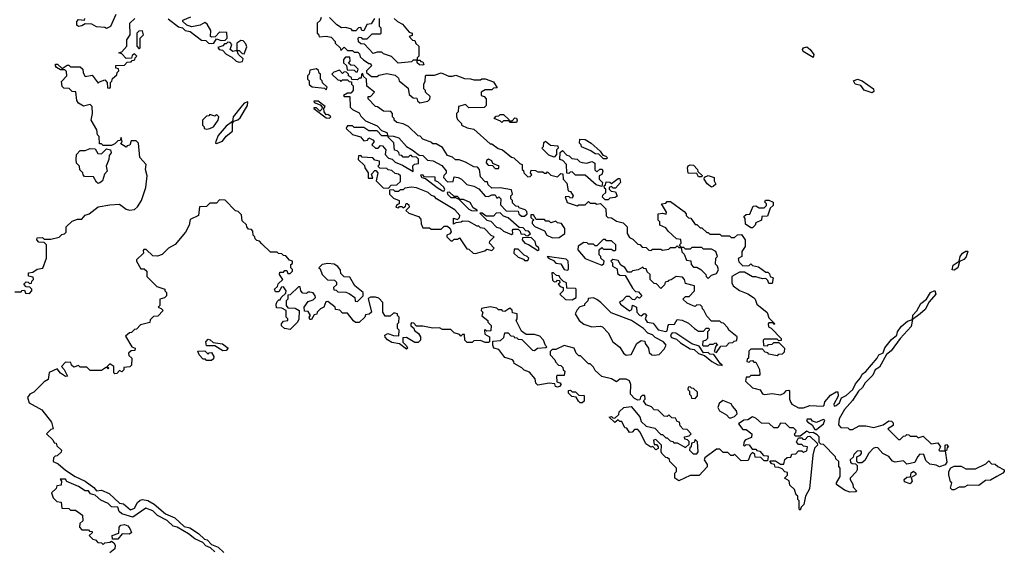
# Model space of a CAD drawing. Extents: x 2673034 to 2765626, y 830478 to 954748.
# Tile 43 of 126: x 2702206 to 2708210, y 886691 to 889917. Entities that reach past the tile are written whole.
import ezdxf

# ---------------------------------------------------------------- set-up
doc = ezdxf.new("R2010")
doc.units = 0

msp = doc.modelspace()

# ---------------------------------------------------------------- linework, layer by layer
at = {"layer": '0CON05XD'}
for points in [[(2702175, 888260), (2702215, 888260), (2702221.7, 888268.3), (2702235, 888270), (2702241.7, 888251.7), (2702265, 888250), (2702280, 888265), (2702280, 888275), (2702268.3, 888288.3), (2702245, 888290), (2702230, 888305), (2702245, 888320), (2702258.3, 888318.3), (2702265, 888310), (2702278.3, 888311.7), (2702280, 888325), (2702290, 888335), (2702288.3, 888348.3), (2702260, 888355), (2702260, 888375), (2702285, 888380), (2702313, 888397), (2702346.4, 888403.6), (2702370, 888465), (2702370, 888545), (2702355, 888560), (2702321.7, 888561.7), (2702310, 888575), (2702311.7, 888588.3), (2702345, 888590), (2702355, 888580), (2702395, 888580), (2702447, 888593), (2702461.7, 888608.3), (2702478.3, 888611.7), (2702488.3, 888621.7), (2702490, 888655), (2702525, 888690), (2702558.3, 888701.7), (2702585, 888702.5), (2702604, 888726), (2702630, 888735), (2702683.6, 888776.4), (2702755, 888790), (2702815, 888792.5), (2702855, 888763.3), (2702875, 888756.7), (2702905, 888761.2), (2702925, 888776.7), (2702948, 888815), (2702975.8, 888895), (2702983.8, 888965), (2702972.5, 889005), (2702977.5, 889035), (2702938.3, 889078.3), (2702930, 889165), (2702915, 889180), (2702885, 889180), (2702878.3, 889151.7), (2702861.7, 889148.3), (2702855, 889140), (2702821.7, 889161.7), (2702830, 889175), (2702825, 889200), (2702818.3, 889181.7), (2702805, 889180), (2702785, 889160), (2702765, 889150), (2702715, 889150), (2702705, 889160), (2702691.7, 889161.7), (2702690, 889205), (2702680, 889215), (2702677, 889247), (2702642.5, 889305), (2702650, 889345), (2702648.3, 889388.3), (2702635, 889400), (2702595, 889390), (2702565, 889407.5), (2702553.3, 889425), (2702548.3, 889478.3), (2702525, 889480), (2702508.3, 889498.3), (2702475, 889500), (2702465, 889510), (2702460.5, 889539.5), (2702492.5, 889575), (2702491.7, 889601.7), (2702481.7, 889611.7), (2702455, 889612.5), (2702430, 889625), (2702423.3, 889635), (2702425, 889646.7), (2702436.1, 889646.1), (2702465, 889620), (2702495, 889640), (2702505, 889640), (2702515, 889630), (2702575, 889630), (2702590, 889615), (2702593, 889593), (2702605, 889570), (2702648.3, 889578.3), (2702685, 889530), (2702691.7, 889538.3), (2702725, 889550), (2702740, 889535), (2702741.7, 889501.7), (2702755, 889500), (2702760, 889505), (2702760, 889535), (2702768.3, 889541.7), (2702771.7, 889558.3), (2702798.3, 889581.7), (2702800, 889595), (2702810, 889605), (2702808.3, 889618.3), (2702791.7, 889621.7), (2702791.7, 889638.3), (2702845, 889640), (2702861.7, 889658.3), (2702885, 889660), (2702891.7, 889668.3), (2702908.3, 889671.7), (2702910, 889685), (2702920, 889695), (2702905, 889710), (2702891.7, 889698.3), (2702888.3, 889681.7), (2702855, 889680), (2702828.3, 889708.3), (2702810, 889715), (2702828.3, 889721.7), (2702860, 889755), (2702860, 889795), (2702880, 889825), (2702877.5, 889895), (2702907.5, 889925)], [(2702791.7, 889948.3), (2702760, 889875), (2702735, 889862.5), (2702725, 889870), (2702673, 889873), (2702645, 889890), (2702605, 889892.5), (2702585, 889880), (2702565, 889876.2), (2702553.6, 889883.6), (2702554.3, 889905.7), (2702565, 889918.8), (2702600, 889915), (2702602.5, 889925)], [(2703111.7, 889921.7), (2703173.3, 889873.3), (2703198.3, 889868.3), (2703215, 889850.8), (2703245.9, 889845.9), (2703315, 889791.4), (2703340.5, 889790.5), (2703357.5, 889775), (2703378.3, 889771.7), (2703390, 889775), (2703405, 889800), (2703435, 889790), (2703458.3, 889791.7), (2703470, 889805), (2703468.3, 889838.3), (2703425, 889840), (2703398.3, 889811.7), (2703375, 889810), (2703370, 889815), (2703371.7, 889851.7), (2703349.3, 889889.3), (2703335, 889900), (2703307, 889883), (2703255, 889873.3), (2703223.9, 889883.9), (2703200, 889905), (2703200, 889915), (2703250, 889935)], [(2704045, 889930), (2704038.3, 889911.7), (2704020, 889895), (2704020, 889835), (2704028.3, 889828.3), (2704031.7, 889811.7), (2704075, 889817.5), (2704105, 889810), (2704130, 889785), (2704130, 889775), (2704160, 889745), (2704165, 889730), (2704185, 889750), (2704205, 889730), (2704235, 889730), (2704245, 889720), (2704268.3, 889718.3), (2704278.3, 889708.3), (2704281.7, 889691.7), (2704301.7, 889671.7), (2704335, 889650), (2704345, 889650), (2704350, 889635), (2704320, 889605), (2704320, 889595), (2704351.7, 889571.7), (2704385, 889570), (2704395, 889580), (2704445, 889590), (2704495, 889580), (2704515, 889560), (2704520, 889545), (2704575, 889500), (2704581.7, 889461.7), (2704605, 889440), (2704628.3, 889438.3), (2704631.7, 889421.7), (2704645, 889410), (2704695, 889420), (2704707, 889433), (2704708.3, 889448.3), (2704680, 889475), (2704680, 889485), (2704670, 889495), (2704670, 889525), (2704678.3, 889541.7), (2704680, 889575), (2704685, 889580), (2704735, 889580), (2704775, 889592.5), (2704823.6, 889573.6), (2704845, 889572.5), (2704865, 889580), (2704918.3, 889558.3), (2704955, 889557.5), (2704975, 889550), (2705015, 889550), (2705023, 889557), (2705045, 889557.5), (2705095, 889537.5), (2705118.3, 889501.7), (2705095, 889500), (2705085, 889490), (2705045, 889490), (2705020, 889475), (2705020, 889455), (2705038.3, 889448.3), (2705050, 889435), (2705050, 889395), (2705038.3, 889381.7), (2704945, 889380), (2704925, 889400), (2704881.7, 889388.3), (2704880, 889355), (2704870, 889345), (2704870, 889325), (2704875, 889310), (2704900, 889285), (2704900, 889275), (2704935, 889257.5), (2704975, 889250), (2705075, 889160), (2705085, 889160), (2705123, 889133), (2705150, 889125), (2705205, 889080), (2705220, 889075), (2705255, 889040), (2705270, 889035), (2705270, 889005), (2705278.3, 888998.3), (2705280, 888985), (2705305, 888960), (2705318.3, 888961.7), (2705328.3, 888971.7), (2705320, 888985), (2705325, 889000), (2705351.7, 888998.3), (2705365, 888990), (2705395, 888990), (2705405, 888982.5), (2705417.5, 888982.5), (2705425, 888990), (2705445, 888970), (2705485, 888960), (2705505, 888980), (2705518.3, 888978.3), (2705520, 888945), (2705541.7, 888921.7), (2705550, 888875), (2705565, 888870), (2705580, 888845), (2705575, 888830), (2705561.7, 888831.7), (2705555, 888840), (2705531.7, 888838.3), (2705543.3, 888803.3), (2705605, 888782.5), (2705615, 888790), (2705655, 888790), (2705675, 888810), (2705685, 888800), (2705715, 888800), (2705725, 888792.5), (2705748.3, 888798.3), (2705780, 888765), (2705782.5, 888722.5), (2705791.7, 888711.7), (2705815, 888710), (2705845, 888690), (2705885, 888680), (2705910, 888655), (2705910, 888615), (2705925, 888590), (2705945, 888580), (2705975, 888550), (2705988.3, 888548.3), (2706001.7, 888531.7), (2706025, 888530), (2706043, 888513), (2706055, 888510), (2706065, 888520), (2706115, 888520), (2706125, 888512.5), (2706165, 888520), (2706175, 888530), (2706205, 888530), (2706215, 888540), (2706225, 888530), (2706240, 888530), (2706230, 888545), (2706240, 888555), (2706238.3, 888578.3), (2706211.7, 888581.7), (2706159.3, 888629.3), (2706145, 888650), (2706110, 888665), (2706110, 888685), (2706100, 888695), (2706100, 888735), (2706125, 888737.5), (2706148.3, 888731.7), (2706150, 888745), (2706120, 888795), (2706145, 888800), (2706155, 888810), (2706175, 888810), (2706258.3, 888748.3), (2706270, 888735), (2706270, 888725), (2706285, 888710), (2706298.3, 888708.3), (2706325, 888670), (2706335, 888670), (2706355, 888650), (2706365, 888650), (2706395, 888620), (2706405, 888620), (2706415, 888610), (2706475, 888610), (2706485, 888600), (2706535, 888600), (2706545, 888590), (2706565, 888590), (2706583, 888607), (2706608.3, 888608.3), (2706630, 888575), (2706630, 888535), (2706610, 888505), (2706610, 888475), (2706587.5, 888462.5), (2706591.7, 888441.7), (2706615, 888417.5), (2706655, 888420), (2706665, 888430), (2706675, 888420), (2706711.7, 888411.7), (2706755, 888380), (2706768.3, 888378.3), (2706778.3, 888368.3), (2706781.7, 888351.7), (2706800, 888345), (2706795, 888310), (2706775, 888310), (2706768.3, 888328.3), (2706755, 888340), (2706735, 888337.5), (2706695, 888350), (2706675, 888350), (2706625, 888380), (2706595, 888380), (2706548.3, 888351.7), (2706547.5, 888315), (2706557.5, 888295), (2706595, 888267.5), (2706645, 888247.5), (2706680, 888225), (2706690, 888215), (2706700, 888185), (2706763, 888133), (2706775, 888100), (2706810, 888065), (2706805, 888060), (2706800, 888070), (2706775, 888070), (2706770, 888065), (2706772.5, 888045), (2706788.3, 888038.3), (2706850, 887975), (2706848.3, 887961.7), (2706835, 887960), (2706825, 887970), (2706745, 887970), (2706740, 887965), (2706741.7, 887931.7), (2706765, 887930), (2706771.7, 887938.3), (2706795, 887940), (2706805, 887950), (2706835, 887950), (2706870, 887915), (2706868.3, 887891.7), (2706855, 887880), (2706831.7, 887878.3), (2706825, 887870), (2706775, 887880), (2706768.3, 887888.3), (2706751.7, 887891.7), (2706735, 887910), (2706665, 887910), (2706651.7, 887898.3), (2706650, 887855), (2706641.7, 887848.3), (2706640, 887835), (2706655, 887830), (2706661.7, 887838.3), (2706675, 887840), (2706681.7, 887831.7), (2706695, 887830), (2706717, 887787), (2706720, 887755), (2706715, 887750), (2706665, 887750), (2706655, 887740), (2706635, 887740), (2706632, 887715), (2706674.7, 887674.7), (2706690.9, 887670.9)], [(2704370, 889925), (2704348.3, 889891.7), (2704321.7, 889888.3), (2704305, 889850), (2704291.7, 889851.7), (2704285, 889870), (2704271.7, 889868.3), (2704255, 889850), (2704235, 889850), (2704228.3, 889858.3), (2704195, 889870), (2704168.3, 889868.3), (2704140, 889885), (2704095, 889930)], [(2704490, 889925), (2704510, 889905), (2704539.3, 889889.3), (2704581.7, 889841.7), (2704600, 889835), (2704598.3, 889821.7), (2704580, 889815), (2704601.7, 889791.7), (2704615, 889790), (2704621.7, 889771.7), (2704640, 889755), (2704640, 889695), (2704630, 889685), (2704630, 889670), (2704645, 889670), (2704651.7, 889661.7), (2704665, 889660), (2704670, 889645), (2704665, 889640), (2704643, 889643), (2704630, 889655), (2704630, 889670), (2704605, 889670), (2704595, 889660), (2704513, 889653), (2704473, 889693), (2704425, 889710), (2704415, 889720), (2704385, 889720), (2704361.7, 889711.7), (2704308.3, 889768.3), (2704285, 889770), (2704271.7, 889781.7), (2704270, 889805), (2704275, 889810), (2704288.3, 889808.3), (2704295, 889800), (2704325, 889800), (2704355, 889830), (2704405, 889830), (2704410, 889835), (2704410, 889865), (2704400, 889875), (2704400, 889925)], [(2702935, 889740), (2702940, 889745), (2702940, 889805), (2702960, 889825), (2702955, 889850), (2702933, 889847), (2702920, 889835), (2702920, 889755), (2702935, 889740)], [(2703575, 889710), (2703591.7, 889751.7), (2703585, 889770), (2703568.3, 889788.3), (2703555, 889790), (2703530, 889775), (2703530, 889730), (2703545, 889730), (2703561.7, 889711.7), (2703575, 889710)], [(2703545, 889658.8), (2703565, 889663.3), (2703568.3, 889678.3), (2703540, 889705), (2703530, 889730), (2703505, 889722.5), (2703490, 889735), (2703500, 889765), (2703488.3, 889778.3), (2703475, 889780), (2703465, 889770), (2703455, 889770), (2703445, 889757.5), (2703413, 889747), (2703422.5, 889735), (2703441.7, 889731.7), (2703465, 889708), (2703499.4, 889689.4), (2703525, 889664), (2703545, 889658.8)], [(2707045, 889686.2), (2706983.8, 889723.8), (2706979.2, 889735), (2706984.6, 889745.4), (2707005, 889750.8), (2707025.5, 889735.5), (2707048.9, 889705), (2707045, 889686.2)], [(2704265, 889600), (2704270, 889615), (2704248.3, 889638.3), (2704225, 889640), (2704211.7, 889651.7), (2704220, 889665), (2704218.3, 889688.3), (2704191.7, 889688.3), (2704180, 889675), (2704180, 889655), (2704198.3, 889638.3), (2704201.7, 889611.7), (2704245, 889610), (2704255, 889600), (2704265, 889600)], [(2704075, 889490), (2704080, 889505), (2704051.7, 889531.7), (2704050, 889545), (2704040, 889555), (2704040, 889585), (2704031.7, 889591.7), (2704028.3, 889608.3), (2704015, 889617.5), (2703975, 889610), (2703970, 889585), (2703960, 889575), (2703960, 889555), (2703970, 889545), (2703971.7, 889521.7), (2703988.3, 889508.3), (2704065, 889500), (2704075, 889490)], [(2705285, 888720), (2705300, 888735), (2705298.3, 888748.3), (2705288.3, 888758.3), (2705251.7, 888771.7), (2705248.3, 888778.3), (2705231.7, 888781.7), (2705211.7, 888801.7), (2705210, 888815), (2705200, 888825), (2705200, 888845), (2705210, 888855), (2705205, 888880), (2705135, 888892.5), (2705085, 888890), (2705061.7, 888911.7), (2705058.3, 888928.3), (2705045, 888930), (2705015, 888960), (2705010, 889005), (2704998.3, 889018.3), (2704975, 889020), (2704925, 889050), (2704885, 889062.5), (2704863, 889063), (2704845, 889080), (2704815, 889090), (2704785, 889137.5), (2704745, 889160), (2704725, 889160), (2704718.3, 889168.3), (2704665, 889190), (2704648.3, 889208.3), (2704635, 889210), (2704577, 889267), (2704545, 889282.5), (2704505, 889290), (2704490, 889305), (2704490, 889315), (2704480, 889325), (2704480, 889345), (2704468.3, 889358.3), (2704425, 889360), (2704387, 889387), (2704375, 889387.5), (2704330, 889435), (2704331.7, 889448.3), (2704345, 889450), (2704370, 889475), (2704323, 889513), (2704320, 889555), (2704301.7, 889571.7), (2704298.3, 889588.3), (2704290, 889585), (2704288.3, 889561.7), (2704275, 889560), (2704265, 889550), (2704231.7, 889551.7), (2704230, 889565), (2704210, 889575), (2704210, 889585), (2704198.3, 889598.3), (2704185, 889600), (2704175, 889590), (2704155, 889610), (2704121.7, 889598.3), (2704110, 889585), (2704145, 889550), (2704158.3, 889548.3), (2704165, 889540), (2704175, 889550), (2704205, 889550), (2704215, 889540), (2704228.3, 889538.3), (2704230, 889525), (2704240, 889515), (2704240, 889485), (2704225, 889470), (2704205, 889470), (2704180, 889455), (2704185, 889450), (2704218.3, 889448.3), (2704220, 889385), (2704235, 889370), (2704275, 889350), (2704285, 889330), (2704315, 889300), (2704385, 889270), (2704411.7, 889241.7), (2704445, 889230), (2704450, 889210), (2704485, 889207.5), (2704517, 889197), (2704563.6, 889143.6), (2704600, 889125), (2704641.7, 889091.7), (2704665, 889090), (2704691.7, 889061.7), (2704727, 889057), (2704779.3, 889029.3), (2704807, 888997), (2704807, 888983), (2704791.7, 888968.3), (2704790, 888955), (2704815, 888930), (2704848.3, 888931.7), (2704855, 888960), (2704880, 888955), (2704900, 888945), (2704933, 888913), (2704975, 888902.5), (2705005, 888887.5), (2705045, 888842.5), (2705065, 888840), (2705085, 888850), (2705105, 888850), (2705115, 888830), (2705128.3, 888838.3), (2705140, 888825), (2705138.3, 888788.3), (2705171.7, 888751.7), (2705245, 888750), (2705250, 888735), (2705265, 888720), (2705285, 888720)], [(2707405, 889472), (2707355, 889488.6), (2707335.6, 889515.6), (2707300.8, 889525), (2707291.2, 889545), (2707315, 889554.3), (2707343.3, 889545), (2707412, 889495), (2707415, 889480), (2707405, 889472)], [(2703405, 889163.8), (2703443, 889177), (2703465, 889207.5), (2703502.5, 889237.5), (2703502.5, 889287.5), (2703511.7, 889298.3), (2703535, 889306), (2703550.8, 889319.2), (2703594.3, 889395), (2703596, 889416), (2703575, 889407.9), (2703553.8, 889385), (2703508.2, 889325), (2703502.5, 889297.5), (2703465, 889267.7), (2703415, 889211.4), (2703400.8, 889175), (2703400, 889165), (2703405, 889163.8)], [(2704095, 889317.5), (2704102.5, 889325), (2704099.3, 889329.3), (2704085, 889340), (2704075, 889337.5), (2704062.5, 889355), (2704060, 889375), (2704068.3, 889388.3), (2704025, 889420), (2704000, 889420), (2704001.7, 889411.7), (2704038.3, 889398.3), (2704050, 889385), (2704048.3, 889371.7), (2704035, 889360), (2704015, 889380), (2704000, 889380), (2704000, 889375), (2704075, 889320), (2704095, 889317.5)], [(2703345, 889250), (2703365, 889253.3), (2703386.7, 889265), (2703416.7, 889305), (2703420, 889325), (2703405, 889340), (2703395, 889330), (2703365, 889340), (2703358.3, 889331.7), (2703345, 889330), (2703320, 889305), (2703320, 889275), (2703330, 889265), (2703330, 889255), (2703345, 889250)], [(2705235, 889290), (2705195, 889290), (2705190, 889300), (2705155, 889300), (2705145, 889290), (2705138.3, 889298.3), (2705100, 889315), (2705111.7, 889328.3), (2705128.3, 889331.7), (2705135, 889340), (2705155, 889340), (2705188.3, 889308.3), (2705190, 889300), (2705208.3, 889301.7), (2705225, 889320), (2705235, 889317.5), (2705240, 889305), (2705235, 889290)], [(2704605, 888992.5), (2704602.5, 889027.5), (2704613, 889037), (2704638.3, 889041.7), (2704638.3, 889068.3), (2704625, 889080), (2704601.7, 889081.7), (2704595, 889090), (2704585, 889090), (2704575, 889080), (2704545, 889080), (2704535, 889090), (2704521.7, 889091.7), (2704518.3, 889108.3), (2704508.3, 889118.3), (2704491.7, 889121.7), (2704487, 889167), (2704451.7, 889201.7), (2704450, 889210), (2704415, 889210), (2704385, 889240), (2704335, 889240), (2704305, 889260), (2704245, 889260), (2704235, 889270), (2704205, 889270), (2704200, 889265), (2704197.5, 889255), (2704235, 889216.7), (2704283.9, 889203.9), (2704305, 889178.8), (2704326.1, 889183.9), (2704335, 889197.5), (2704360, 889185), (2704367.5, 889175), (2704354, 889155), (2704375, 889134.4), (2704392.5, 889135), (2704405, 889150), (2704418.3, 889148.3), (2704437.5, 889125), (2704434, 889095), (2704453.8, 889073.8), (2704477.2, 889067.2), (2704495, 889048.6), (2704540.7, 889030.7), (2704605, 888992.5)], [(2705785, 889070), (2705765, 889070), (2705738.3, 889098.3), (2705715, 889100), (2705688.3, 889118.3), (2705631.7, 889141.7), (2705630, 889155), (2705620, 889165), (2705621.7, 889188.3), (2705655, 889187.5), (2705690, 889165), (2705746.4, 889116.4), (2705761.7, 889091.7), (2705780, 889085), (2705790, 889075), (2705785, 889070)], [(2702685, 888920), (2702675, 888926.7), (2702655, 888960), (2702601.7, 888961.7), (2702591.7, 888971.7), (2702590, 888985), (2702571.7, 889001.7), (2702570, 889025), (2702553, 889043), (2702550, 889065), (2702552.5, 889095), (2702575, 889120), (2702605, 889120), (2702635, 889132.5), (2702665, 889130), (2702681.7, 889101.7), (2702705, 889100), (2702735, 889130), (2702760, 889125), (2702762.5, 889105), (2702751.2, 889088.8), (2702750, 889065), (2702733.3, 889025), (2702740, 888995), (2702722.5, 888975), (2702710, 888935), (2702695, 888923.3), (2702685, 888920)], [(2705465, 889080), (2705431.7, 889091.7), (2705390, 889135), (2705400, 889145), (2705401.7, 889168.3), (2705413, 889177), (2705443, 889153), (2705488.3, 889148.3), (2705490, 889135), (2705480, 889125), (2705480, 889095), (2705465, 889080)], [(2704455, 888890), (2704471.7, 888908.3), (2704505, 888910), (2704528.3, 888931.7), (2704527.5, 888965), (2704515, 888976.2), (2704495, 888980), (2704475, 888997.5), (2704451.7, 889001.7), (2704445, 889010), (2704401.7, 889011.7), (2704390, 889025), (2704400, 889035), (2704400, 889055), (2704371.7, 889061.7), (2704360, 889075), (2704295, 889080), (2704285, 889090), (2704271.7, 889088.3), (2704270, 889065), (2704308.3, 889028.3), (2704310, 889015), (2704330, 888985), (2704331.7, 888951.7), (2704358.3, 888951.7), (2704350, 888975), (2704371.7, 888998.3), (2704378.3, 888998.3), (2704390, 888985), (2704380, 888935), (2704423, 888893), (2704455, 888890)], [(2705755, 888900), (2705721.7, 888911.7), (2705655, 888970), (2705595, 888970), (2705575, 888990), (2705561.7, 888988.3), (2705555, 888980), (2705541.7, 888981.7), (2705540, 889035), (2705518.3, 889058.3), (2705500, 889065), (2705501.7, 889108.3), (2705515, 889120), (2705541.7, 889091.7), (2705557, 889087), (2705571.7, 889071.7), (2705605, 889067.5), (2705621.2, 889051.2), (2705635, 889046.7), (2705665, 889042.5), (2705695, 889052.5), (2705707, 889047), (2705712.5, 889042.5), (2705713, 889003), (2705725, 888990), (2705743, 889007), (2705756.7, 889006.7), (2705762.5, 888995), (2705756.4, 888973.6), (2705740, 888965), (2705740, 888945), (2705760, 888925), (2705755, 888900)], [(2705125, 889010), (2705130, 889025), (2705091.7, 889041.7), (2705085, 889057.5), (2705065, 889067.5), (2705051.7, 889058.3), (2705050, 889045), (2705061.7, 889031.7), (2705088.3, 889028.3), (2705105, 889010), (2705125, 889010)], [(2706365, 888960), (2706345, 888960), (2706335, 888980), (2706281.7, 888981.7), (2706277.5, 889015), (2706282.5, 889027.5), (2706295, 889032.5), (2706315, 889030), (2706340, 889005), (2706341.7, 888991.7), (2706368.3, 888968.3), (2706365, 888960)], [(2704795, 888874), (2704797.5, 888885), (2704789.3, 888899.3), (2704755, 888930), (2704740, 888935), (2704738.3, 888958.3), (2704675, 888960), (2704665, 888972.5), (2704650.7, 888969.3), (2704657.5, 888955), (2704680, 888950), (2704752, 888895), (2704783.3, 888875), (2704795, 888874)], [(2705795, 888820), (2705775, 888820), (2705760, 888835), (2705761.7, 888848.3), (2705780, 888865), (2705780, 888885), (2705771.7, 888891.7), (2705770, 888905), (2705778.3, 888911.7), (2705781.7, 888928.3), (2705805, 888926.7), (2705815, 888920), (2705855, 888950), (2705865, 888950), (2705870, 888925), (2705838.3, 888891.7), (2705825, 888890), (2705815, 888900), (2705800, 888895), (2705800, 888885), (2705811.7, 888871.7), (2705838.3, 888868.3), (2705848.3, 888841.7), (2705837, 888833), (2705805, 888830), (2705795, 888820)], [(2706425, 888897.5), (2706397, 888917), (2706380, 888945), (2706381.7, 888958.3), (2706405, 888967.5), (2706440, 888955), (2706440, 888935), (2706450, 888915), (2706435, 888900), (2706425, 888897.5)], [(2704985, 888492.5), (2705041.7, 888508.3), (2705055, 888520), (2705085, 888510), (2705100, 888525), (2705070, 888555), (2705071.7, 888568.3), (2705100, 888595), (2705081.7, 888601.7), (2705040, 888645), (2705015, 888650), (2705005, 888660), (2704995, 888660), (2704945, 888687.5), (2704905, 888690), (2704897, 888683), (2704865, 888680), (2704851.7, 888671.7), (2704851.7, 888708.3), (2704875, 888700), (2704888.3, 888711.7), (2704890, 888725), (2704858.3, 888758.3), (2704746.4, 888826.4), (2704735, 888840), (2704716.2, 888846.2), (2704697.5, 888865), (2704625, 888892.5), (2704595, 888897.5), (2704555, 888890), (2704545, 888880), (2704525, 888880), (2704515, 888870), (2704495, 888870), (2704485, 888880), (2704461.7, 888878.3), (2704460, 888855), (2704485, 888830), (2704520, 888815), (2704520, 888795), (2704505, 888790), (2704500, 888775), (2704515, 888770), (2704521.7, 888778.3), (2704535, 888780), (2704545, 888770), (2704558.3, 888781.7), (2704561.7, 888798.3), (2704568.3, 888798.3), (2704578.3, 888788.3), (2704580, 888775), (2704560, 888755), (2704578.3, 888738.3), (2704638.3, 888718.3), (2704651.7, 888701.7), (2704653, 888673), (2704665, 888650), (2704705, 888650), (2704715, 888640), (2704775, 888640), (2704795, 888660), (2704815, 888660), (2704830, 888645), (2704837.5, 888625), (2704828.3, 888611.7), (2704810, 888605), (2704810, 888595), (2704821.7, 888581.7), (2704835, 888570), (2704845, 888570), (2704855, 888580), (2704875, 888580), (2704888.3, 888588.3), (2704931.7, 888521.7), (2704945, 888520), (2704970, 888495), (2704985, 888492.5)], [(2704995, 888752.5), (2704996.4, 888756.4), (2704970.7, 888770.7), (2704953.6, 888803.6), (2704911.7, 888821.7), (2704891.7, 888821.7), (2704875, 888840), (2704855, 888840), (2704826.2, 888866.2), (2704812.5, 888865), (2704814.2, 888855), (2704835, 888834.2), (2704863.8, 888833.8), (2704883.3, 888823.3), (2704945, 888762), (2704960, 888755), (2704995, 888752.5)], [(2704450, 888005), (2704485, 887993.3), (2704518.3, 887991.7), (2704520, 888025), (2704510, 888035), (2704510, 888065), (2704517, 888073), (2704520, 888105), (2704510, 888115), (2704510, 888125), (2704495, 888130), (2704485, 888130), (2704465, 888110), (2704435, 888110), (2704420, 888135), (2704420, 888195), (2704395, 888220), (2704375, 888227.5), (2704345, 888227.5), (2704331.7, 888218.3), (2704350, 888135), (2704337, 888123), (2704315, 888120), (2704310, 888105), (2704275, 888072.5), (2704253, 888073), (2704241.7, 888081.7), (2704205, 888130), (2704175, 888130), (2704157, 888147), (2704131.7, 888151.7), (2704130, 888165), (2704085, 888200), (2704071.7, 888198.3), (2704060, 888165), (2704040, 888155), (2704020, 888135), (2704016.7, 888123.3), (2704001.7, 888118.3), (2703985, 888090), (2703975, 888090), (2703970, 888105), (2703980, 888115), (2703965, 888140), (2703941.7, 888141.7), (2703940, 888165), (2703965, 888200), (2703995, 888210), (2704010, 888225), (2704007.5, 888235), (2703995, 888252.5), (2703975, 888257.5), (2703962.5, 888257.5), (2703955, 888250), (2703931.7, 888251.7), (2703920, 888265), (2703915, 888290), (2703905, 888290), (2703855, 888240), (2703841.7, 888238.3), (2703840, 888215), (2703830, 888205), (2703830, 888175), (2703841.7, 888161.7), (2703885, 888160), (2703910, 888145), (2703907, 888093), (2703900, 888075), (2703855, 888030), (2703820, 888035), (2703803, 888053), (2703802.5, 888065), (2703815, 888080), (2703840, 888085), (2703840, 888095), (2703830, 888105), (2703830, 888145), (2703805, 888160), (2703771.7, 888161.7), (2703770, 888185), (2703775, 888200), (2703785, 888210), (2703795, 888210), (2703800, 888225), (2703828.3, 888251.7), (2703830, 888265), (2703815, 888290), (2703801.7, 888288.3), (2703785, 888260), (2703765, 888260), (2703760, 888275), (2703778.3, 888291.7), (2703781.7, 888308.3), (2703810, 888335), (2703790, 888365), (2703791.7, 888378.3), (2703815, 888380), (2703821.7, 888388.3), (2703835, 888390), (2703841.7, 888371.7), (2703855, 888370), (2703870, 888385), (2703870, 888395), (2703860, 888405), (2703860, 888425), (2703868.3, 888431.7), (2703870, 888445), (2703851.7, 888451.7), (2703828.3, 888478.3), (2703815, 888480), (2703805, 888490), (2703783, 888493), (2703775, 888500), (2703735, 888500), (2703681.7, 888551.7), (2703668.3, 888568.3), (2703651.7, 888571.7), (2703641.7, 888581.7), (2703640, 888595), (2703630, 888605), (2703628.3, 888628.3), (2703618.3, 888638.3), (2703601.7, 888641.7), (2703590, 888655), (2703588.3, 888668.3), (2703561.7, 888691.7), (2703558.3, 888728.3), (2703538.3, 888748.3), (2703521.7, 888751.7), (2703458.3, 888818.3), (2703425, 888820), (2703405, 888800), (2703365, 888800), (2703345, 888780), (2703303, 888777), (2703296.7, 888723.3), (2703245, 888700), (2703240, 888665), (2703217, 888623), (2703153, 888547), (2703113.9, 888526.1), (2703074, 888486), (2703045, 888476.7), (2703018.3, 888478.3), (2702976.1, 888516.1), (2702963.6, 888516.4), (2702958.3, 888511.7), (2702960, 888495), (2702917.5, 888455), (2702917.5, 888445), (2702945, 888400), (2702965, 888400), (2702980, 888385), (2702981.7, 888351.7), (2703041.7, 888291.7), (2703090, 888275), (2703090, 888265), (2703100, 888255), (2703100, 888235), (2703088.3, 888221.7), (2703060, 888215), (2703060, 888175), (2703050, 888165), (2703068.3, 888158.3), (2703080, 888145), (2703048.3, 888111.7), (2703021.7, 888108.3), (2703001.7, 888088.3), (2702998.3, 888071.7), (2702941.7, 888058.3), (2702918.3, 888031.7), (2702905, 888030), (2702888.3, 888011.7), (2702875, 888010), (2702851.7, 887988.3), (2702890, 887925), (2702910, 887915), (2702908.3, 887901.7), (2702885, 887900), (2702870, 887885), (2702871.7, 887871.7), (2702890, 887855), (2702888.3, 887811.7), (2702877, 887803), (2702841.7, 887798.3), (2702840, 887785), (2702828.3, 887771.7), (2702815, 887780), (2702798.3, 887761.7), (2702785, 887760), (2702780, 887765), (2702780, 887805), (2702755, 887820), (2702740, 887805), (2702750, 887795), (2702745, 887790), (2702735, 887800), (2702705, 887780), (2702635, 887780), (2702615, 887800), (2702575, 887800), (2702565, 887810), (2702535, 887800), (2702521.7, 887811.7), (2702518.3, 887828.3), (2702485, 887830), (2702460, 887805), (2702477, 887787), (2702497.5, 887745), (2702485, 887743.3), (2702455, 887763.3), (2702435, 887790), (2702385, 887767.5), (2702380, 887725), (2702355, 887710), (2702291.2, 887648.8), (2702267.5, 887635), (2702252.5, 887615), (2702263.6, 887583.6), (2702340, 887540), (2702400, 887465), (2702410, 887425), (2702395, 887420), (2702370, 887395), (2702408.3, 887358.3), (2702415, 887340), (2702428.3, 887338.3), (2702431.7, 887321.7), (2702460, 887295), (2702458.3, 887281.7), (2702435, 887260), (2702421.7, 887258.3), (2702411.7, 887248.3), (2702410, 887225), (2702441.2, 887211.2), (2702485, 887172.5), (2702544.5, 887134.5), (2702605.8, 887105.8), (2702657.4, 887067.4), (2702675, 887046), (2702705, 887050.6), (2702751.2, 887031.2), (2702815, 886972.5), (2702838.3, 886968.3), (2702881.1, 886931.1), (2702905, 886940.8), (2702923.5, 886976.5), (2702939.4, 886990.6), (2702955, 886993.6), (2702987.4, 886987.4), (2703025.5, 886965.5), (2703095, 886907.5), (2703151.5, 886881.5), (2703209.4, 886829.4), (2703242.5, 886822.5), (2703296.3, 886786.3), (2703333, 886753), (2703348, 886748), (2703375, 886720), (2703415, 886703.3), (2703450.3, 886670.3)], [(2706675, 888650), (2706665, 888650), (2706631.7, 888671.7), (2706630, 888705), (2706621.7, 888718.3), (2706635, 888730), (2706658.3, 888731.7), (2706678.3, 888781.7), (2706695, 888782.5), (2706715, 888770), (2706745, 888770), (2706760, 888785), (2706760, 888795), (2706750, 888805), (2706753.3, 888816.7), (2706775, 888817.5), (2706800, 888805), (2706800, 888785), (2706781.7, 888768.3), (2706765, 888720), (2706731.7, 888718.3), (2706730, 888695), (2706695, 888680), (2706690, 888665), (2706675, 888650)], [(2705305, 888600), (2705320, 888615), (2705308.3, 888628.3), (2705291.7, 888631.7), (2705275, 888650), (2705251.7, 888651.7), (2705185, 888710), (2705155, 888720), (2705135, 888740), (2705111.7, 888738.3), (2705095, 888720), (2705050.7, 888720.7), (2705025, 888737.5), (2705012.5, 888737.5), (2705054, 888695), (2705079.3, 888689.3), (2705112.6, 888652.6), (2705135, 888647.5), (2705155, 888629.4), (2705205, 888608.8), (2705213.3, 888615), (2705210, 888635), (2705215, 888640), (2705245, 888640), (2705258.3, 888628.3), (2705261.7, 888611.7), (2705285, 888610), (2705291.7, 888601.7), (2705305, 888600)], [(2705455, 888587.5), (2705495, 888590), (2705530, 888615), (2705530, 888645), (2705510, 888675), (2705485, 888680), (2705475, 888690), (2705445, 888680), (2705435, 888690), (2705415, 888690), (2705405, 888700), (2705355, 888700), (2705338.3, 888728.3), (2705321.7, 888728.3), (2705321.7, 888711.7), (2705340, 888695), (2705331.7, 888688.3), (2705330, 888675), (2705347, 888657), (2705405, 888630), (2705420, 888605), (2705455, 888587.5)], [(2705365, 888510), (2705372.5, 888515), (2705368.8, 888528.8), (2705355, 888540), (2705350, 888565), (2705325, 888590), (2705271.7, 888588.3), (2705270, 888575), (2705286.7, 888555), (2705308.5, 888548.5), (2705365, 888510)], [(2705755, 888422.5), (2705768.3, 888431.7), (2705770, 888445), (2705750, 888465), (2705750, 888475), (2705740, 888485), (2705740, 888515), (2705755, 888530), (2705765, 888520), (2705815, 888520), (2705825, 888510), (2705835, 888510), (2705840, 888515), (2705840, 888545), (2705815, 888570), (2705785, 888570), (2705777, 888577), (2705763, 888577), (2705725, 888540), (2705715, 888540), (2705705, 888550), (2705675, 888550), (2705667, 888557), (2705645, 888560), (2705611.7, 888538.3), (2705610, 888515), (2705655, 888462.5), (2705755, 888422.5)], [(2706405, 888340), (2706425, 888360), (2706455, 888370), (2706467, 888393), (2706460, 888415), (2706448.3, 888428.3), (2706450, 888465), (2706460, 888475), (2706450, 888505), (2706425, 888520), (2706375, 888520), (2706365, 888530), (2706305, 888530), (2706295, 888520), (2706265, 888520), (2706255, 888530), (2706240, 888530), (2706243, 888503), (2706258.3, 888488.3), (2706271.7, 888451.7), (2706298.3, 888448.3), (2706300, 888425), (2706315, 888410), (2706335, 888410), (2706360, 888395), (2706390, 888365), (2706391.7, 888351.7), (2706405, 888340)], [(2705305, 888450), (2705310, 888465), (2705300, 888475), (2705281.7, 888481.7), (2705245, 888520), (2705221.7, 888518.3), (2705220, 888495), (2705245, 888470), (2705278.3, 888458.3), (2705285, 888450), (2705305, 888450)], [(2705545, 888391.9), (2705553.3, 888395), (2705553.3, 888413.3), (2705550, 888445), (2705538.3, 888458.3), (2705422.5, 888475), (2705430, 888465), (2705460.8, 888450.8), (2705475, 888432.9), (2705505, 888430), (2705525, 888394.3), (2705545, 888391.9)], [(2707905, 888392), (2707893, 888393), (2707897.4, 888422.6), (2707933.8, 888446.2), (2707940, 888475), (2707955, 888494.2), (2707975, 888507.5), (2707987, 888507), (2707977.3, 888472.7), (2707963.4, 888456.6), (2707937, 888443), (2707925.7, 888405), (2707905, 888392)], [(2704265, 888200), (2704300, 888235), (2704300, 888255), (2704250, 888295), (2704218.3, 888348.3), (2704185, 888350), (2704165, 888370), (2704161.7, 888391.7), (2704145, 888412.5), (2704122.5, 888427.5), (2704085, 888432.5), (2704050, 888425), (2704030, 888405), (2704038.3, 888398.3), (2704050, 888365), (2704081.7, 888331.7), (2704125, 888330), (2704138.3, 888318.3), (2704138.3, 888301.7), (2704120, 888285), (2704121.7, 888271.7), (2704135, 888270), (2704145, 888260), (2704195, 888257.5), (2704215, 888250), (2704250, 888225), (2704251.7, 888201.7), (2704265, 888200)], [(2706455, 887890), (2706481.7, 887928.3), (2706515, 887930), (2706531.7, 887948.3), (2706555, 887950), (2706561.7, 887958.3), (2706578.3, 887961.7), (2706580, 887985), (2706530, 888025), (2706525, 888040), (2706498.3, 888068.3), (2706485, 888070), (2706475, 888080), (2706425, 888080), (2706395, 888110), (2706378.3, 888148.3), (2706370, 888155), (2706368.3, 888168.3), (2706358.3, 888178.3), (2706335, 888180), (2706325, 888170), (2706313, 888173), (2706275, 888190), (2706250, 888215), (2706265, 888230), (2706288.3, 888231.7), (2706320, 888265), (2706320, 888295), (2706265, 888310), (2706260, 888335), (2706248.3, 888348.3), (2706208.3, 888351.7), (2706178.3, 888331.7), (2706161.7, 888328.3), (2706158.3, 888321.7), (2706141.7, 888318.3), (2706138.3, 888301.7), (2706115, 888280), (2706088.3, 888308.3), (2706075, 888310), (2706050, 888335), (2706050, 888365), (2706031.7, 888381.7), (2706025, 888400), (2706011.7, 888401.7), (2706005, 888410), (2705977, 888393), (2705943, 888387), (2705935, 888380), (2705915, 888380), (2705896.7, 888406.7), (2705871.7, 888421.7), (2705855, 888450), (2705823, 888457), (2705810, 888445), (2705820, 888435), (2705820, 888415), (2705848.3, 888398.3), (2705851.7, 888371.7), (2705865, 888360), (2705898.3, 888358.3), (2705941.7, 888281.7), (2705961.7, 888261.7), (2705978.3, 888258.3), (2706000, 888235), (2705985, 888220), (2705971.7, 888228.3), (2705955, 888210), (2705941.7, 888211.7), (2705925, 888230), (2705905, 888230), (2705880, 888205), (2705862.5, 888197.5), (2705868.8, 888185), (2705925, 888142.9), (2705938.3, 888151.7), (2705941.7, 888178.3), (2705966.7, 888166.7), (2705970, 888135), (2705985, 888117.5), (2705996.1, 888113.9), (2706013, 888127), (2706020, 888125), (2706027.5, 888115), (2706020, 888095), (2706032.5, 888075), (2706069.1, 888069.1), (2706098.7, 888028.7), (2706145, 888017.5), (2706155, 888022.5), (2706160, 888055), (2706165, 888060), (2706198.3, 888061.7), (2706215, 888090), (2706245, 888087.5), (2706285, 888067.5), (2706320, 888035), (2706345, 888020), (2706375, 888020), (2706391.7, 888038.3), (2706408.3, 888038.3), (2706410, 888025), (2706400, 888015), (2706400, 887975), (2706388.3, 887961.7), (2706371.7, 887958.3), (2706370, 887935), (2706375, 887930), (2706405, 887930), (2706415, 887940), (2706435, 887940), (2706448.3, 887948.3), (2706460, 887935), (2706451.7, 887928.3), (2706440, 887895), (2706455, 887890)], [(2705575, 888210), (2705600, 888225), (2705600, 888275), (2705595, 888280), (2705541.7, 888281.7), (2705540, 888315), (2705521.7, 888321.7), (2705501.7, 888341.7), (2705496, 888356), (2705478.3, 888358.3), (2705460, 888375), (2705450, 888375), (2705455, 888330), (2705465, 888320), (2705478.3, 888321.7), (2705485, 888330), (2705498.3, 888328.3), (2705500, 888315), (2705490, 888305), (2705501.7, 888291.7), (2705520, 888285), (2705520, 888265), (2705500, 888245), (2705535, 888212.5), (2705575, 888210)], [(2706690.9, 887670.9), (2706722, 887662), (2706735, 887638.8), (2706746.7, 887633.3), (2706795, 887640), (2706845, 887632.5), (2706868.3, 887641.7), (2706881.7, 887658.3), (2706895, 887660), (2706900, 887655), (2706900, 887605), (2706907.5, 887585), (2706914, 887574), (2706955, 887552.5), (2706985, 887552.5), (2707025, 887567.5), (2707105, 887562.5), (2707111.7, 887568.3), (2707115, 887590), (2707150.7, 887629.3), (2707185, 887650), (2707195, 887650), (2707197, 887623), (2707170, 887575), (2707171.7, 887561.7), (2707185, 887566.7), (2707205, 887583.8), (2707217, 887613), (2707245, 887627.1), (2707286.7, 887663.3), (2707301.7, 887698.3), (2707332.2, 887735), (2707342.4, 887757.6), (2707365.4, 887774.6), (2707435.4, 887854.6), (2707445.6, 887874.4), (2707472, 887888), (2707481.3, 887918.7), (2707521.2, 887968.8), (2707554, 887995), (2707558.1, 888015), (2707582, 888048), (2707620, 888080), (2707650, 888090), (2707652.4, 888117.6), (2707676.6, 888143.4), (2707701.8, 888188.2), (2707735.8, 888214.2), (2707759.2, 888255), (2707787, 888267), (2707792.5, 888245), (2707751.4, 888198.6), (2707727.5, 888152.5), (2707696.7, 888125), (2707650, 888090), (2707641.3, 888048.7), (2707574.2, 887975.8), (2707520, 887900), (2707492, 887878), (2707449.2, 887800.8), (2707423.3, 887785), (2707407.5, 887752.5), (2707361.2, 887705), (2707344.3, 887675.7), (2707320, 887655), (2707283.8, 887596.2), (2707235, 887542.5), (2707203.3, 887485), (2707198.3, 887448.3), (2707213, 887433), (2707255, 887430), (2707265, 887420), (2707285, 887420), (2707325, 887442.5), (2707365, 887442.5), (2707415, 887432.5), (2707471.7, 887448.3), (2707505, 887472.5), (2707521.7, 887471.7), (2707531.7, 887461.7), (2707532.5, 887445), (2707500, 887425), (2707565, 887360), (2707575, 887360), (2707595, 887380), (2707608.3, 887381.7), (2707615, 887390), (2707628.3, 887388.3), (2707635, 887380), (2707675, 887380), (2707685, 887370), (2707715, 887380), (2707763, 887333), (2707805, 887340), (2707820, 887315), (2707810, 887295), (2707815, 887290), (2707850, 887290), (2707850, 887325), (2707858.3, 887328.3), (2707870, 887315), (2707861.7, 887308.3), (2707858.3, 887291.7), (2707850, 887290), (2707859.3, 887220.7), (2707850, 887205), (2707815, 887192.5), (2707795, 887202.5), (2707755, 887210), (2707731.7, 887231.7), (2707718.3, 887268.3), (2707695, 887270), (2707680, 887255), (2707665, 887220), (2707615, 887210), (2707595, 887230), (2707545, 887222.5), (2707528.3, 887228.3), (2707506.7, 887256.7), (2707470, 887275), (2707438.3, 887308.3), (2707425, 887310), (2707410, 887305), (2707383.6, 887276.4), (2707359.3, 887230.7), (2707341.7, 887218.3), (2707318.3, 887218.3), (2707310, 887225), (2707310, 887255), (2707330, 887265), (2707340, 887275), (2707340, 887285), (2707335, 887290), (2707311.7, 887288.3), (2707291.7, 887268.3), (2707288.3, 887251.7), (2707270, 887235), (2707271.7, 887221.7), (2707282.5, 887212.5), (2707301.7, 887211.7), (2707311.7, 887201.7), (2707312.5, 887175), (2707307, 887163), (2707270, 887125), (2707270, 887115), (2707287, 887087), (2707288.3, 887068.3), (2707310, 887045), (2707305, 887040), (2707268.3, 887038.3), (2707235, 887050), (2707187.5, 887085), (2707187.5, 887095), (2707210, 887135), (2707210, 887185), (2707200, 887195), (2707200, 887225), (2707181.7, 887241.7), (2707180, 887255), (2707108.3, 887328.3), (2707091.7, 887331.7), (2707081.7, 887341.7), (2707080, 887375), (2707068.3, 887388.3), (2707045, 887402.5), (2707025, 887400), (2707005, 887410), (2706965, 887380), (2706935, 887380), (2706930, 887395), (2706938.3, 887401.7), (2706940, 887415), (2706925, 887430), (2706901.7, 887431.7), (2706875, 887457.5), (2706845, 887460), (2706828.3, 887431.7), (2706805, 887430), (2706777, 887457), (2706728.3, 887458.3), (2706695, 887490), (2706675, 887497.5), (2706645, 887480), (2706621.7, 887478.3), (2706590, 887455), (2706615, 887420), (2706635, 887420), (2706670, 887395), (2706668.3, 887371.7), (2706631.7, 887358.3), (2706623, 887347), (2706620, 887325), (2706625, 887320), (2706635, 887330), (2706655, 887327.5), (2706671.7, 887301.7), (2706695, 887300), (2706701.7, 887291.7), (2706718.3, 887288.3), (2706742.5, 887262.5), (2706765, 887260), (2706770, 887255), (2706765, 887230), (2706745, 887230), (2706725, 887250), (2706691.7, 887251.7), (2706688.3, 887268.3), (2706675, 887280), (2706661.7, 887268.3), (2706648.3, 887231.7), (2706605, 887230), (2706565, 887270), (2706557, 887263), (2706543, 887263), (2706525, 887280), (2706495, 887280), (2706475, 887300), (2706455, 887300), (2706383, 887247), (2706380, 887235), (2706397, 887207), (2706397, 887193), (2706349.3, 887140.7), (2706295, 887140), (2706225, 887107.5), (2706200, 887125), (2706200, 887155), (2706210, 887165), (2706210, 887185), (2706170, 887225), (2706168.3, 887238.3), (2706157, 887247), (2706145, 887250), (2706122.5, 887275), (2706117.5, 887285), (2706120, 887325), (2706085, 887360), (2706070, 887355), (2706075, 887330), (2706088.3, 887328.3), (2706100, 887315), (2706100, 887305), (2706085, 887297.5), (2706067.5, 887317.5), (2706053.6, 887313.6), (2706023.6, 887333.6), (2705990, 887405), (2705975, 887420), (2705955, 887420), (2705940, 887405), (2705925, 887402.5), (2705908.3, 887428.3), (2705895, 887430), (2705878.3, 887468.3), (2705865, 887470), (2705855, 887480), (2705835, 887462.5), (2705800, 887495), (2705815, 887500), (2705821.7, 887491.7), (2705835, 887490), (2705858.3, 887511.7), (2705861.7, 887528.3), (2705890, 887555), (2705935, 887560), (2705988.3, 887498.3), (2705995, 887470), (2706025, 887440), (2706078.3, 887428.3), (2706115, 887390), (2706125, 887390), (2706145, 887370), (2706155, 887370), (2706171.7, 887351.7), (2706188.3, 887348.3), (2706195, 887340), (2706215, 887340), (2706265, 887310), (2706288.3, 887331.7), (2706288.3, 887348.3), (2706278.3, 887358.3), (2706261.7, 887361.7), (2706260, 887375), (2706288.3, 887381.7), (2706300, 887395), (2706275, 887420), (2706251.7, 887421.7), (2706233, 887443), (2706230, 887465), (2706215, 887470), (2706205, 887490), (2706181.7, 887491.7), (2706165, 887510), (2706155, 887500), (2706135, 887502.5), (2706098.3, 887538.3), (2706075, 887540), (2706058.3, 887558.3), (2706025, 887570), (2706010, 887595), (2706020, 887605), (2706018.3, 887628.3), (2706001.7, 887628.3), (2705991.7, 887618.3), (2705988.3, 887601.7), (2705975, 887600), (2705955, 887610), (2705930, 887635), (2705932.5, 887695), (2705925, 887717.5), (2705905, 887727.5), (2705865, 887727.5), (2705845, 887710), (2705815, 887730), (2705755, 887742.5), (2705715, 887780), (2705705, 887800), (2705685, 887820), (2705675, 887820), (2705625, 887870), (2705615, 887870), (2705600, 887885), (2705586.4, 887916.4), (2705525, 887932.5), (2705475, 887907.5), (2705452.5, 887907.5), (2705440, 887895), (2705440, 887875), (2705470, 887845), (2705473, 887833), (2705491.7, 887811.7), (2705505, 887810), (2705518.3, 887798.3), (2705520, 887785), (2705530, 887775), (2705525, 887750), (2705485, 887750), (2705480, 887745), (2705481.7, 887711.7), (2705500, 887705), (2705507.5, 887695), (2705498.3, 887681.7), (2705485, 887677.5), (2705473.3, 887683.3), (2705468.3, 887698.3), (2705435, 887702.5), (2705365, 887690), (2705353, 887703), (2705348.3, 887728.3), (2705315, 887770), (2705281.7, 887781.7), (2705267, 887797), (2705221.7, 887821.7), (2705220, 887835), (2705210, 887845), (2705165, 887860), (2705127.5, 887907.5), (2705096.7, 887916.7), (2705090, 887935), (2705091.7, 887958.3), (2705138.3, 887961.7), (2705158.3, 887981.7), (2705165, 888010), (2705185, 888010), (2705201.7, 887991.7), (2705218.3, 887988.3), (2705221.7, 887981.7), (2705238.3, 887978.3), (2705245, 887970), (2705268.3, 887968.3), (2705333, 887903), (2705345, 887902.5), (2705363, 887917), (2705415, 887920), (2705420, 887925), (2705411.7, 887931.7), (2705400, 887965), (2705378.3, 887988.3), (2705345, 888000), (2705295, 888000), (2705265, 888020), (2705232.5, 888085), (2705240, 888095), (2705240, 888125), (2705211.7, 888131.7), (2705208.3, 888148.3), (2705195, 888160), (2705165, 888140), (2705151.7, 888141.7), (2705145, 888150), (2705125, 888150), (2705115, 888160), (2705075, 888167.5), (2705021.7, 888158.3), (2705020, 888145), (2705030, 888135), (2705023, 888113), (2705060, 888085), (2705060, 888075), (2705080, 888055), (2705078.3, 888021.7), (2705055, 888020), (2705045, 888030), (2705040, 888025), (2705041.7, 888001.7), (2705070, 887985), (2705070, 887955), (2705065, 887950), (2705045, 887950), (2705015, 887962.5), (2704975, 887960), (2704965, 887950), (2704935, 887950), (2704920, 887965), (2704918.3, 887998.3), (2704905, 888000), (2704895, 887990), (2704888.3, 887998.3), (2704855, 888010), (2704835, 888030), (2704785, 888030), (2704765, 888040), (2704725, 888037.5), (2704665, 888050), (2704625, 888050), (2704608.3, 888068.3), (2704595, 888070), (2704590, 888065), (2704591.7, 888051.7), (2704608.3, 888038.3), (2704613.6, 888023.6), (2704637.5, 888005), (2704650, 887985), (2704650, 887965), (2704635, 887950), (2704615, 887950), (2704565, 887980), (2704541.7, 887978.3), (2704542.5, 887952.5), (2704565, 887930), (2704570, 887915), (2704565, 887910), (2704521.7, 887941.7), (2704475, 887951.2), (2704447.7, 887967.7), (2704433.9, 887983.9), (2704432.5, 887995), (2704450, 888005)], [(2706075, 887873.3), (2706105, 887877.5), (2706135, 887910), (2706147.5, 887935), (2706132.5, 887955), (2706081.2, 887981.2), (2706065, 887996.7), (2706036.7, 888006.7), (2706010, 888035), (2705936.7, 888085), (2705811.7, 888131.7), (2705750, 888195), (2705725, 888212.5), (2705705, 888222.5), (2705671.7, 888218.3), (2705670, 888205), (2705650, 888185), (2705650, 888175), (2705621.7, 888168.3), (2705605, 888150), (2705592.5, 888125), (2705617.5, 888085), (2705645, 888061.2), (2705695, 888046.7), (2705745, 888050), (2705760, 888045), (2705795, 888010), (2705822.5, 887955), (2705865, 887922.5), (2705887.5, 887885), (2705903.9, 887873.9), (2705935, 887877.5), (2705970, 887945), (2705995, 887962.5), (2706018.3, 887958.3), (2706020, 887945), (2706040, 887915), (2706045, 887890), (2706060, 887875), (2706075, 887873.3)], [(2706490, 887810), (2706490, 887815), (2706480, 887820), (2706438.3, 887878.3), (2706415, 887880), (2706405, 887890), (2706375, 887887.5), (2706348.3, 887928.3), (2706305, 887942.5), (2706207.5, 888007.5), (2706185, 888008.8), (2706177.7, 888002.3), (2706175, 887990), (2706181.3, 887981.3), (2706210.9, 887970.9), (2706235, 887948.9), (2706295, 887911.5), (2706318.3, 887908.3), (2706345, 887883.1), (2706381.2, 887871.2), (2706426.7, 887835), (2706463.3, 887815), (2706485, 887812.5), (2706490, 887810)], [(2703445, 887900), (2703395, 887930), (2703345, 887930), (2703340, 887955), (2703355, 887970), (2703367, 887967), (2703385, 887950), (2703441.7, 887941.7), (2703477, 887917), (2703465, 887902.5), (2703445, 887900)], [(2703375, 887840), (2703345, 887840), (2703338.3, 887848.3), (2703325, 887850), (2703300, 887875), (2703291.7, 887898.3), (2703335, 887900), (2703355, 887880), (2703361.7, 887888.3), (2703375, 887890), (2703390, 887865), (2703388.3, 887851.7), (2703375, 887840)], [(2705635, 887582.5), (2705623.8, 887583.8), (2705613.6, 887593.6), (2705598.3, 887618.3), (2705571.7, 887621.7), (2705551.7, 887641.7), (2705551.7, 887658.3), (2705565, 887660), (2705575, 887650), (2705595, 887650), (2705615, 887630), (2705648.3, 887628.3), (2705647, 887593), (2705635, 887582.5)], [(2706325, 887610), (2706340, 887625), (2706338.3, 887648.3), (2706315, 887670), (2706301.7, 887671.7), (2706295, 887680), (2706281.7, 887678.3), (2706280, 887665), (2706290, 887655), (2706290, 887635), (2706298.3, 887628.3), (2706301.7, 887611.7), (2706325, 887610)], [(2706531.7, 887491.7), (2706545, 887492.5), (2706565, 887500), (2706580, 887515), (2706577.5, 887535), (2706551.7, 887561.7), (2706545, 887577.5), (2706493, 887597), (2706471.2, 887578.8), (2706462.5, 887555), (2706473.6, 887533.6), (2706515, 887510), (2706531.7, 887491.7)], [(2707055, 887420), (2707065, 887421.2), (2707107.5, 887455), (2707115, 887477.5), (2707105, 887481.2), (2707064.2, 887464.2), (2707041.2, 887471.2), (2707032.5, 887482.5), (2707007, 887483), (2707004, 887475), (2707012, 887465), (2707038.9, 887448.9), (2707055, 887420)], [(2706335, 887272.5), (2706342.5, 887285), (2706340, 887345), (2706325, 887360), (2706318.3, 887341.7), (2706301.7, 887338.3), (2706300, 887315), (2706291.7, 887308.3), (2706290, 887295), (2706313, 887273), (2706335, 887272.5)], [(2706965, 886930), (2706960, 886935), (2706960, 886985), (2706950, 886995), (2706950, 887015), (2706941.7, 887021.7), (2706930, 887055), (2706901.7, 887081.7), (2706898.3, 887108.3), (2706870, 887125), (2706888.3, 887141.7), (2706888.3, 887158.3), (2706871.7, 887161.7), (2706855, 887180), (2706835, 887190), (2706811.7, 887191.7), (2706808.3, 887208.3), (2706791.7, 887211.7), (2706780, 887225), (2706785, 887230), (2706815, 887230), (2706845, 887210), (2706865, 887210), (2706871.7, 887238.3), (2706885, 887250), (2706908.3, 887251.7), (2706915, 887270), (2706938.3, 887271.7), (2706955, 887290), (2706975, 887290), (2706985, 887282.5), (2707005, 887290), (2707010, 887315), (2706985, 887320), (2706975, 887330), (2706955, 887330), (2706942.5, 887345), (2706955, 887370), (2706975, 887370), (2706981.7, 887361.7), (2706995, 887360), (2707011.7, 887378.3), (2707025, 887380), (2707068.3, 887338.3), (2707070, 887325), (2707053, 887307), (2707042.5, 887265), (2707021.7, 887058.3), (2706997.5, 887015), (2706987, 886963), (2706971.7, 886948.3), (2706965, 886930)], [(2707905, 887052.5), (2707892.5, 887052.5), (2707882.5, 887062.5), (2707890, 887095), (2707882.5, 887102.5), (2707872.5, 887145), (2707872.5, 887165), (2707883.3, 887186.7), (2707905, 887197.5), (2707947, 887197), (2707975, 887180), (2708035, 887180), (2708098.3, 887211.7), (2708115, 887230), (2708131.7, 887211.7), (2708155, 887210), (2708170, 887195), (2708210, 887175), (2708210, 887165), (2708200, 887155), (2708165, 887133.3), (2708125, 887112.5), (2708095, 887110), (2708055, 887080), (2707988.3, 887081.7), (2707965, 887070), (2707935, 887070), (2707905, 887052.5)], [(2707635, 887090), (2707602, 887102), (2707600, 887115), (2707615, 887130), (2707638.3, 887131.7), (2707643, 887157), (2707657, 887167), (2707670, 887155), (2707670, 887145), (2707641.7, 887128.3), (2707647.5, 887105), (2707635, 887090)], [(2703395.5, 886675.5), (2703370, 886700), (2703341.7, 886711.7), (2703322.7, 886732.7), (2703274.4, 886754.4), (2703235.5, 886785.5), (2703165, 886825.8), (2703142.5, 886832.5), (2703105, 886866), (2703046.9, 886896.9), (2703017.5, 886925), (2702975, 886941.2), (2702895, 886887.5), (2702827.7, 886907.7), (2702811.7, 886921.7), (2702805, 886947.5), (2702765, 886950), (2702745, 886970), (2702700.8, 886990.8), (2702665, 887020), (2702637.7, 887027.7), (2702625, 887046.2), (2702605, 887046.7), (2702565, 887072.5), (2702493, 887103), (2702485, 887117.5), (2702451.7, 887118.3), (2702460, 887105), (2702458.3, 887081.7), (2702431.7, 887078.3), (2702428.3, 887061.7), (2702400, 887035), (2702410, 887005), (2702431.7, 886981.7), (2702458.3, 886978.3), (2702461.7, 886941.7), (2702505, 886940), (2702515, 886930), (2702545, 886930), (2702588.3, 886898.3), (2702590, 886865), (2702571.7, 886848.3), (2702570, 886825), (2702585, 886810), (2702625, 886810), (2702631.7, 886801.7), (2702648.3, 886798.3), (2702648.3, 886791.7), (2702630, 886775), (2702651.7, 886751.7), (2702668.3, 886748.3), (2702681.7, 886731.7), (2702705, 886730), (2702715, 886720), (2702725, 886730), (2702755, 886733.3), (2702765, 886740), (2702780, 886730), (2702788.8, 886715), (2702786.2, 886693.8), (2702755, 886670)], [(2702771.7, 886751.7), (2702770, 886775), (2702810, 886790), (2702812.5, 886825), (2702821.7, 886838.3), (2702845, 886842.5), (2702865, 886833.3), (2702878.3, 886818.3), (2702887.5, 886792.5), (2702875, 886782.5), (2702830, 886785), (2702805, 886753.3), (2702771.7, 886751.7)]]:
    msp.add_lwpolyline(points, dxfattribs=at)

doc.saveas('drawing.dxf')
